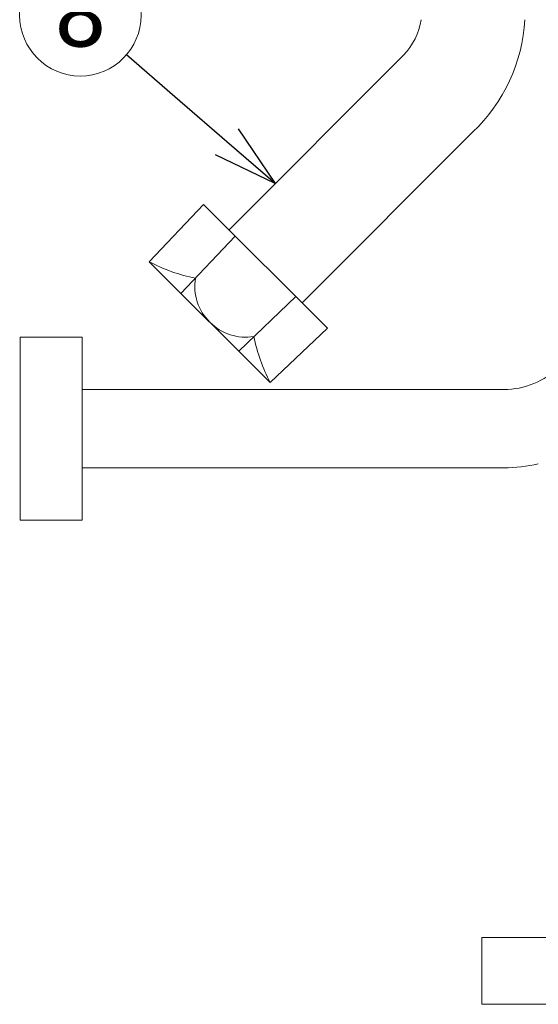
# Model space of a CAD drawing. Header units: metres. Extents: x -113 to 509, y -50 to 519.
# Tile 162 of 238: x -38 to -26, y 319 to 342. Entities that reach past the tile are written whole.
import ezdxf
from ezdxf import colors
from ezdxf.entities.mleader import LeaderData, LeaderLine
from ezdxf.enums import TextEntityAlignment as Align
from ezdxf.math import Vec2, Vec3

# ---------------------------------------------------------------- set-up
doc = ezdxf.new("R2010")
doc.units = ezdxf.units.M
doc.header["$MEASUREMENT"] = 0
for name, color, linetype, lineweight in [('B_ANNO_DIM', 7, 'Continuous', 18), ('B_ANNO_SYMB', 7, 'Continuous', 18), ('B_ANNO_TEXT', 7, 'Continuous', 18), ('B_DETAIL', 7, 'Continuous', 18)]:
    doc.layers.add(name, color=color, linetype=linetype, lineweight=lineweight)
doc.styles.add('Annotative', font='calibri.ttf', dxfattribs={"height": 0.0625})
doc.styles.get("Standard").update_dxf_attribs({"font": 'calibri.ttf'})
doc.dimstyles.new('Annotative', dxfattribs={"dimscale": 0, "dimtxt": 0.0625, "dimasz": 0.0625, "dimexe": 0.03125, "dimexo": 0.03125, "dimgap": 0.03125, "dimtad": 1, "dimdec": 3, "dimzin": 3, "dimdsep": 46, "dimlunit": 4, "dimtxsty": 'Standard', "dimblk": 'OPEN30', "dimcen": 0.03125, "dimaunit": 1, "dimadec": 0, "dimazin": 3, "dimtfac": 0.75, "dimtdec": 3, "dimtofl": 0, "dimtmove": 0, "dimatfit": 3, "dimldrblk": 'OPEN30', "dimfxl": 1, "dimtfill": 1, "dimfrac": 1, "dimtolj": 1, "dimtzin": 0, "dimarcsym": 0})

# ---------------------------------------------------------------- blocks, each defined once
blk = doc.blocks.new('_Open30')
at = {"color": 0, "linetype": 'ByBlock', "lineweight": -2}
for p, q in [((-1, 0.268), (0, 0)), ((0, 0), (-1, -0.268)), ((0, 0), (-1, 0))]:
    blk.add_line(p, q, dxfattribs=at)
blk = doc.blocks.new('*D6082')
at = {"layer": 'B_ANNO_DIM', "color": 0, "lineweight": -2, "transparency": 16777216}
for p, q in [((97.742, 75.649), (97.742, 94.054)), ((81.35, 93.304), (96.242, 93.304))]:
    blk.add_line(p, q, dxfattribs=at)
at = {"layer": 'Defpoints', "color": 0, "transparency": 16777216}
for p in [(79.85, 93.304), (97.742, 93.304), (97.742, 74.899)]:
    blk.add_point(p, dxfattribs=at)
at = {"layer": 'B_ANNO_DIM', "color": 0, "lineweight": -2, "transparency": 16777216, "xscale": 1.5, "yscale": 1.5, "zscale": 1.5, "rotation": 180}
blk.add_blockref('_Open30', (79.85, 93.304), dxfattribs=at)
at = {"layer": 'B_ANNO_DIM', "color": 0, "lineweight": -2, "transparency": 16777216, "xscale": 1.5, "yscale": 1.5, "zscale": 1.5}
blk.add_blockref('_Open30', (97.742, 93.304), dxfattribs=at)
blk = doc.blocks.new('*U5735')
at = {"layer": 'B_ANNO_SYMB'}
blk.add_circle((76.5766, 75.0253), 1.4255, dxfattribs=at)
at = {"layer": 'B_DETAIL'}
for p, q in [((84.16, 74.0912), (80.0663, 69.9913)), ((85.7891, 72.2871), (81.7841, 68.2761)), ((79.4703, 70.5864), (78.195, 69.2404)), ((79.4703, 70.5864), (82.38, 67.681)), ((80.2128, 69.845), (78.9375, 68.4991)), ((78.195, 69.2404), (81.036, 66.4037)), ((81.6376, 68.4224), (80.2935, 67.1451)), ((82.38, 67.681), (81.036, 66.4037)), ((86.5197, 66.2423), (76.6217, 66.2423)), ((86.5197, 64.4053), (76.6217, 64.4053))]:
    blk.add_line(p, q, dxfattribs=at)
at = {"layer": 'B_DETAIL', "flags": 128}
for points in [[(75.1613, 63.1776), (75.1613, 67.47), (76.6217, 67.47), (76.6217, 63.1776)], [(90.4906, 51.8131), (86.0023, 51.8131), (86.0023, 53.3776), (90.4906, 53.3776)]]:
    blk.add_lwpolyline(points, close=True, dxfattribs=at)
at = {"layer": 'B_DETAIL'}
for centre, radius, start, end in [((83.1039, 75.1374), 1.4866, 315.27058, 351.6902), ((83.0942, 75.1374), 3.9226, 313.39403, 356.86011), ((80.4637, 68.6717), 1.2008, 171.08219, 279.02086), ((86.5196, 68.0792), 1.8369, 270, 315), ((86.5196, 68.0792), 3.6739, 270, 282.71179)]:
    blk.add_arc(centre, radius, start, end, dxfattribs=at)
blk.add_ellipse((79.6714, 72.3608), major_axis=(2.6211, -2.6179), ratio=0.924121, start_param=5.0310194, end_param=5.3471517, dxfattribs=at)
at = {"layer": 'B_DETAIL', "extrusion": (0, 0, -1)}
blk.add_ellipse((84.1541, 67.8848), major_axis=(-2.6218, 2.6172), ratio=0.924121, start_param=5.0310194, end_param=5.3471517, dxfattribs=at)
at = {"layer": 'B_ANNO_TEXT', "insert": (76.5766, 75.0253), "char_height": 1.5, "width": 3.563823, "attachment_point": 5, "style": 'Annotative'}
blk.add_mtext('8', dxfattribs=at)
at = {"layer": 'B_ANNO_TEXT', "style": 'Annotative'}
blk.add_attdef('DIST5', text='', height=1.5, rotation=314.90443, dxfattribs=at).set_placement((307.7123, 219.6008), align=Align.MIDDLE_CENTER)
blk.add_attdef('DIST2', text='', height=1.5, dxfattribs=at).set_placement((88.7866, 95.1415), align=Align.MIDDLE_CENTER)
at = {"layer": 'B_ANNO_DIM'}
dim = blk.add_linear_dim(base=(97.7419, 93.304), p1=(79.8499, 93.304), p2=(97.7419, 74.8986), text=' ', dimstyle='Annotative', override={"dimlfac": 0.361}, dxfattribs=at)
dim.commit()
dim.dimension.update_dxf_attribs({"geometry": '*D6082', "text_midpoint": (88.7959, 93.304)})
ml = blk.add_multileader_mtext('Standard', dxfattribs=at)
ml.set_content('', color=256)
ml.set_leader_properties()
ml.set_arrow_properties(name='OPEN30')
ml.build(insert=Vec2(0, 0))
ml.multileader.update_dxf_attribs({"text_right_attachment_type": 3, "dogleg_length": 0.0625, "arrow_head_size": 1.5, "scale": 24})
ctx = ml.context
ctx.base_point, ctx.scale, ctx.char_height, ctx.arrow_head_size, ctx.landing_gap_size, ctx.plane_origin, ctx.plane_x_axis, ctx.plane_y_axis = Vec3(77.6558, 74.0938), 24, 1.5, 1.5, 0.75, Vec3(81.424, 70.8412), Vec3(-0.7570016, 0.6534131), Vec3(-0.6534131, -0.7570016)
ctx.right_attachment = 3
notes = []
notes.append((ctx, [(0, (1, 1, 0), (78.7913, 73.1137), (-0.7570016, 0.6534131), 1.5, [(0, [(81.1506, 71.0772), (78.7913, 73.1137), (78.7913, 73.1137)], 0, [])])]))
ctx.mtext.insert, ctx.mtext.text_direction, ctx.mtext.rotation, ctx.mtext.flow_direction = Vec3(76.598, 74.0161), Vec3(-0.7570016, 0.6534131), 2.4295083, 5
for ctx, leaders in notes:
    for number, flags, end, landing, length, lines in leaders:
        leader = LeaderData()
        leader.index, (leader.has_last_leader_line, leader.has_dogleg_vector, leader.attachment_direction) = number, flags
        leader.last_leader_point, leader.dogleg_vector, leader.dogleg_length = Vec3(end), Vec3(landing), length
        for number, points, colour, breaks in lines:
            line = LeaderLine()
            line.index, line.vertices, line.color, line.breaks = number, Vec3.list(points), colors.encode_raw_color(colour), breaks
            leader.lines.append(line)
        ctx.leaders.append(leader)

msp = doc.modelspace()

# ---------------------------------------------------------------- block references
msp.add_blockref('*U5735', (-112.829, 266.839))

doc.saveas('drawing.dxf')
